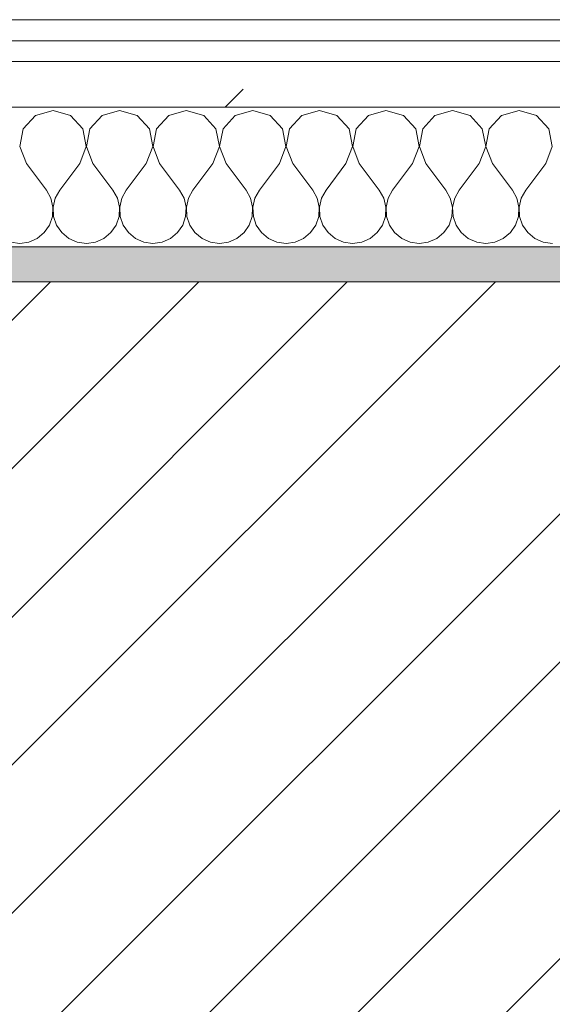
# Model space of a CAD drawing. Header units: millimetres. Extents: x -40968 to 77376, y -17881 to 4746.
# Tile 30 of 180: x -22171 to -22019, y -1411 to -1129. Entities that reach past the tile are written whole.
import ezdxf

# ---------------------------------------------------------------- set-up
doc = ezdxf.new("R2010")
doc.units = ezdxf.units.MM
doc.header["$MEASUREMENT"] = 0
doc.linetypes.add('Wipeout_Contour', pattern=[1000, 0, -1000])
doc.layers.add('12_FAÇ_Façana', color=7, linetype='Continuous')
doc.layers.add('Nuevo_08_E_Envans secs', color=7, linetype='Continuous')
for name, color, linetype, lineweight, true_color in [('12_FAÇ_Façana_Pluma_Nº__176', 7, 'Continuous', 15, 0x93a0c6), ('Nuevo_08_E_Envans secs_Pluma_Nº__102', 7, 'Continuous', 5, 0xcccccc), ('Nuevo_08_E_Envans secs_Pluma_Nº__171', 171, 'Continuous', 13, 0xaaaaff), ('Nuevo_08_E_Envans secs_Pluma_Nº__177', 7, 'Continuous', 15, 0xf7e046)]:
    doc.layers.add(name, color=color, linetype=linetype, lineweight=lineweight, true_color=true_color)
for name, color, linetype, lineweight in [('12_FAÇ_Façana_Pluma_Nº__2', 8, 'Continuous', 5), ('12_FAÇ_Façana_Pluma_Nº__7', 7, 'Continuous', 5), ('Nuevo_08_E_Envans secs_Pluma_Nº__1', 7, 'Continuous', 5)]:
    doc.layers.add(name, color=color, linetype=linetype, lineweight=lineweight)
pattern_1 = [(45, (0, 0), (-183.8478, 183.8478), [195, -65]), (45, (7e-14, 183.85), (-183.8478, 183.8478), [195, -65])]

# ---------------------------------------------------------------- blocks, each defined once
blk = doc.blocks.new('Muro_14_5', base_point=(-24166.43, -1193.98))
at = {"layer": '12_FAÇ_Façana_Pluma_Nº__176', "linetype": 'Continuous', "lineweight": 0, "true_color": 0x495063}
blk.add_hatch(color=251, dxfattribs=at).paths.add_polyline_path([(-22988.42, -1193.98), (-22988.42, -1203.98), (-21871.11, -1203.98), (-21871.11, -1193.97)])
at = {"layer": '12_FAÇ_Façana_Pluma_Nº__2', "linetype": 'Continuous', "lineweight": 5}
h = blk.add_hatch(dxfattribs=at)
h.set_pattern_fill('Ceramic_0005', color=8, style=0, pattern_type=2)
h.set_pattern_definition([(45, (0, 0), (-21.213203, 21.213203), [])])
h.paths.add_polyline_path([(-22988.42, -1418.98), (-21871.11, -1418.98), (-21871.11, -1203.98), (-22988.42, -1203.98)])
at = {"layer": '12_FAÇ_Façana_Pluma_Nº__7', "color": 7, "linetype": 'Continuous', "lineweight": 5}
blk.add_line((-21871.11, -1203.98), (-22988.42, -1203.98), dxfattribs=at)
at = {"layer": '12_FAÇ_Façana_Pluma_Nº__7', "color": 7, "linetype": 'Continuous', "lineweight": 5, "flags": 128}
blk.add_lwpolyline([(-21871.11, -1193.98), (-22988.42, -1193.98)], dxfattribs=at)
blk = doc.blocks.new('*X229')
at = {"layer": 'Nuevo_08_E_Envans secs_Pluma_Nº__102', "color": 254, "linetype": 'Continuous', "lineweight": 5, "true_color": 0xcccccc}
for p, q in [((-22161.9, -1154.93), (-22166.91, -1156.35)), ((-22156.9, -1156.35), (-22161.9, -1154.93)), ((-22142.86, -1154.93), (-22147.86, -1156.35)), ((-22137.85, -1156.35), (-22142.86, -1154.93)), ((-22123.81, -1154.93), (-22128.82, -1156.35)), ((-22118.8, -1156.35), (-22123.81, -1154.93)), ((-22104.76, -1154.93), (-22109.77, -1156.35)), ((-22099.75, -1156.35), (-22104.76, -1154.93)), ((-22085.71, -1154.93), (-22090.72, -1156.35)), ((-22080.71, -1156.35), (-22085.71, -1154.93)), ((-22066.67, -1154.93), (-22071.67, -1156.35)), ((-22061.66, -1156.35), (-22066.67, -1154.93)), ((-22047.62, -1154.93), (-22052.63, -1156.35)), ((-22042.61, -1156.35), (-22047.62, -1154.93)), ((-22028.57, -1154.93), (-22033.58, -1156.35)), ((-22023.56, -1156.35), (-22028.57, -1154.93)), ((-22166.91, -1156.35), (-22170.42, -1160.19)), ((-22153.39, -1160.19), (-22156.9, -1156.35)), ((-22147.86, -1156.35), (-22151.38, -1160.19)), ((-22134.34, -1160.19), (-22137.85, -1156.35)), ((-22128.82, -1156.35), (-22132.33, -1160.19)), ((-22115.29, -1160.19), (-22118.8, -1156.35)), ((-22109.77, -1156.35), (-22113.28, -1160.19)), ((-22096.24, -1160.19), (-22099.75, -1156.35)), ((-22090.72, -1156.35), (-22094.23, -1160.19)), ((-22077.2, -1160.19), (-22080.71, -1156.35)), ((-22071.67, -1156.35), (-22075.19, -1160.19)), ((-22058.15, -1160.19), (-22061.66, -1156.35)), ((-22052.63, -1156.35), (-22056.14, -1160.19)), ((-22039.1, -1160.19), (-22042.61, -1156.35)), ((-22033.58, -1156.35), (-22037.09, -1160.19)), ((-22020.05, -1160.19), (-22023.56, -1156.35)), ((-22170.42, -1160.19), (-22171.39, -1165.31)), ((-22152.42, -1165.31), (-22153.39, -1160.19)), ((-22151.38, -1160.19), (-22152.34, -1165.31)), ((-22133.37, -1165.31), (-22134.34, -1160.19)), ((-22132.33, -1160.19), (-22133.29, -1165.31)), ((-22114.32, -1165.31), (-22115.29, -1160.19)), ((-22113.28, -1160.19), (-22114.25, -1165.31)), ((-22095.28, -1165.31), (-22096.24, -1160.19)), ((-22094.23, -1160.19), (-22095.2, -1165.31)), ((-22076.23, -1165.31), (-22077.2, -1160.19)), ((-22075.19, -1160.19), (-22076.15, -1165.31)), ((-22057.18, -1165.31), (-22058.15, -1160.19)), ((-22056.14, -1160.19), (-22057.1, -1165.31)), ((-22038.13, -1165.31), (-22039.1, -1160.19)), ((-22037.09, -1160.19), (-22038.06, -1165.31)), ((-22019.09, -1165.31), (-22020.05, -1160.19)), ((-22171.39, -1165.31), (-22169.52, -1170.17)), ((-22154.29, -1170.17), (-22152.42, -1165.31)), ((-22152.34, -1165.31), (-22150.48, -1170.17)), ((-22135.24, -1170.17), (-22133.37, -1165.31)), ((-22133.29, -1165.31), (-22131.43, -1170.17)), ((-22116.19, -1170.17), (-22114.32, -1165.31)), ((-22114.25, -1165.31), (-22112.38, -1170.17)), ((-22097.14, -1170.17), (-22095.28, -1165.31)), ((-22095.2, -1165.31), (-22093.33, -1170.17)), ((-22078.1, -1170.17), (-22076.23, -1165.31)), ((-22076.15, -1165.31), (-22074.29, -1170.17)), ((-22059.05, -1170.17), (-22057.18, -1165.31)), ((-22057.1, -1165.31), (-22055.24, -1170.17)), ((-22040, -1170.17), (-22038.13, -1165.31)), ((-22038.06, -1165.31), (-22036.19, -1170.17)), ((-22020.95, -1170.17), (-22019.09, -1165.31)), ((-22169.52, -1170.17), (-22163.81, -1177.79)), ((-22154.29, -1170.17), (-22160, -1177.79)), ((-22150.48, -1170.17), (-22144.76, -1177.79)), ((-22135.24, -1170.17), (-22140.95, -1177.79)), ((-22131.43, -1170.17), (-22125.71, -1177.79)), ((-22116.19, -1170.17), (-22121.9, -1177.79)), ((-22112.38, -1170.17), (-22106.67, -1177.79)), ((-22097.14, -1170.17), (-22102.86, -1177.79)), ((-22093.33, -1170.17), (-22087.62, -1177.79)), ((-22078.1, -1170.17), (-22083.81, -1177.79)), ((-22074.29, -1170.17), (-22068.57, -1177.79)), ((-22059.05, -1170.17), (-22064.76, -1177.79)), ((-22055.24, -1170.17), (-22049.52, -1177.79)), ((-22040, -1170.17), (-22045.71, -1177.79)), ((-22036.19, -1170.17), (-22030.48, -1177.79)), ((-22020.95, -1170.17), (-22026.67, -1177.79)), ((-22162.54, -1180.08), (-22163.81, -1177.79)), ((-22160, -1177.79), (-22161.27, -1180.08)), ((-22143.49, -1180.08), (-22144.76, -1177.79)), ((-22140.95, -1177.79), (-22142.22, -1180.08)), ((-22124.44, -1180.08), (-22125.71, -1177.79)), ((-22121.9, -1177.79), (-22123.18, -1180.08)), ((-22105.4, -1180.08), (-22106.67, -1177.79)), ((-22102.86, -1177.79), (-22104.13, -1180.08)), ((-22086.35, -1180.08), (-22087.62, -1177.79)), ((-22083.81, -1177.79), (-22085.08, -1180.08)), ((-22067.3, -1180.08), (-22068.57, -1177.79)), ((-22064.76, -1177.79), (-22066.03, -1180.08)), ((-22048.25, -1180.08), (-22049.52, -1177.79)), ((-22045.71, -1177.79), (-22046.99, -1180.08)), ((-22029.2, -1180.08), (-22030.48, -1177.79)), ((-22026.67, -1177.79), (-22027.94, -1180.08)), ((-22161.94, -1182.64), (-22162.54, -1180.08)), ((-22161.27, -1180.08), (-22161.87, -1182.64)), ((-22142.9, -1182.64), (-22143.49, -1180.08)), ((-22142.22, -1180.08), (-22142.82, -1182.64)), ((-22123.85, -1182.64), (-22124.44, -1180.08)), ((-22123.18, -1180.08), (-22123.77, -1182.64)), ((-22104.8, -1182.64), (-22105.4, -1180.08)), ((-22104.13, -1180.08), (-22104.72, -1182.64)), ((-22085.75, -1182.64), (-22086.35, -1180.08)), ((-22085.08, -1180.08), (-22085.68, -1182.64)), ((-22066.71, -1182.64), (-22067.3, -1180.08)), ((-22066.03, -1180.08), (-22066.63, -1182.64)), ((-22047.66, -1182.64), (-22048.25, -1180.08)), ((-22046.99, -1180.08), (-22047.58, -1182.64)), ((-22028.61, -1182.64), (-22029.2, -1180.08)), ((-22027.94, -1180.08), (-22028.53, -1182.64)), ((-22162.07, -1185.27), (-22161.94, -1182.64)), ((-22161.87, -1182.64), (-22161.74, -1185.27)), ((-22143.02, -1185.27), (-22142.9, -1182.64)), ((-22142.82, -1182.64), (-22142.69, -1185.27)), ((-22123.98, -1185.27), (-22123.85, -1182.64)), ((-22123.77, -1182.64), (-22123.64, -1185.27)), ((-22104.93, -1185.27), (-22104.8, -1182.64)), ((-22104.72, -1182.64), (-22104.6, -1185.27)), ((-22085.88, -1185.27), (-22085.75, -1182.64)), ((-22085.68, -1182.64), (-22085.55, -1185.27)), ((-22066.83, -1185.27), (-22066.71, -1182.64)), ((-22066.63, -1182.64), (-22066.5, -1185.27)), ((-22047.78, -1185.27), (-22047.66, -1182.64)), ((-22047.58, -1182.64), (-22047.45, -1185.27)), ((-22028.74, -1185.27), (-22028.61, -1182.64)), ((-22028.53, -1182.64), (-22028.41, -1185.27)), ((-22162.91, -1187.76), (-22162.07, -1185.27)), ((-22161.74, -1185.27), (-22160.9, -1187.76)), ((-22143.86, -1187.76), (-22143.02, -1185.27)), ((-22142.69, -1185.27), (-22141.85, -1187.76)), ((-22124.81, -1187.76), (-22123.98, -1185.27)), ((-22123.64, -1185.27), (-22122.8, -1187.76)), ((-22105.77, -1187.76), (-22104.93, -1185.27)), ((-22104.6, -1185.27), (-22103.76, -1187.76)), ((-22086.72, -1187.76), (-22085.88, -1185.27)), ((-22085.55, -1185.27), (-22084.71, -1187.76)), ((-22067.67, -1187.76), (-22066.83, -1185.27)), ((-22066.5, -1185.27), (-22065.66, -1187.76)), ((-22048.62, -1187.76), (-22047.78, -1185.27)), ((-22047.45, -1185.27), (-22046.61, -1187.76)), ((-22029.58, -1187.76), (-22028.74, -1185.27)), ((-22028.41, -1185.27), (-22027.57, -1187.76)), ((-22164.4, -1189.92), (-22162.91, -1187.76)), ((-22160.9, -1187.76), (-22159.41, -1189.92)), ((-22145.35, -1189.92), (-22143.86, -1187.76)), ((-22141.85, -1187.76), (-22140.36, -1189.92)), ((-22126.3, -1189.92), (-22124.81, -1187.76)), ((-22122.8, -1187.76), (-22121.32, -1189.92)), ((-22107.26, -1189.92), (-22105.77, -1187.76)), ((-22103.76, -1187.76), (-22102.27, -1189.92)), ((-22088.21, -1189.92), (-22086.72, -1187.76)), ((-22084.71, -1187.76), (-22083.22, -1189.92)), ((-22069.16, -1189.92), (-22067.67, -1187.76)), ((-22065.66, -1187.76), (-22064.17, -1189.92)), ((-22050.11, -1189.92), (-22048.62, -1187.76)), ((-22046.61, -1187.76), (-22045.13, -1189.92)), ((-22031.06, -1189.92), (-22029.58, -1187.76)), ((-22027.57, -1187.76), (-22026.08, -1189.92)), ((-22168.83, -1192.66), (-22166.42, -1191.6)), ((-22166.42, -1191.6), (-22164.4, -1189.92)), ((-22159.41, -1189.92), (-22157.39, -1191.6)), ((-22157.39, -1191.6), (-22154.98, -1192.66)), ((-22149.78, -1192.66), (-22147.37, -1191.6)), ((-22147.37, -1191.6), (-22145.35, -1189.92)), ((-22140.36, -1189.92), (-22138.34, -1191.6)), ((-22138.34, -1191.6), (-22135.94, -1192.66)), ((-22130.73, -1192.66), (-22128.33, -1191.6)), ((-22128.33, -1191.6), (-22126.3, -1189.92)), ((-22121.32, -1189.92), (-22119.29, -1191.6)), ((-22119.29, -1191.6), (-22116.89, -1192.66)), ((-22111.68, -1192.66), (-22109.28, -1191.6)), ((-22109.28, -1191.6), (-22107.26, -1189.92)), ((-22102.27, -1189.92), (-22100.25, -1191.6)), ((-22100.25, -1191.6), (-22097.84, -1192.66)), ((-22092.64, -1192.66), (-22090.23, -1191.6)), ((-22090.23, -1191.6), (-22088.21, -1189.92)), ((-22083.22, -1189.92), (-22081.2, -1191.6)), ((-22081.2, -1191.6), (-22078.79, -1192.66)), ((-22073.59, -1192.66), (-22071.18, -1191.6)), ((-22071.18, -1191.6), (-22069.16, -1189.92)), ((-22064.17, -1189.92), (-22062.15, -1191.6)), ((-22062.15, -1191.6), (-22059.75, -1192.66)), ((-22054.54, -1192.66), (-22052.14, -1191.6)), ((-22052.14, -1191.6), (-22050.11, -1189.92)), ((-22045.13, -1189.92), (-22043.1, -1191.6)), ((-22043.1, -1191.6), (-22040.7, -1192.66)), ((-22035.49, -1192.66), (-22033.09, -1191.6)), ((-22033.09, -1191.6), (-22031.06, -1189.92)), ((-22026.08, -1189.92), (-22024.05, -1191.6)), ((-22024.05, -1191.6), (-22021.65, -1192.66)), ((-22174.03, -1192.66), (-22171.43, -1193.02)), ((-22171.43, -1193.02), (-22168.83, -1192.66)), ((-22154.98, -1192.66), (-22152.38, -1193.02)), ((-22152.38, -1193.02), (-22149.78, -1192.66)), ((-22135.94, -1192.66), (-22133.33, -1193.02)), ((-22133.33, -1193.02), (-22130.73, -1192.66)), ((-22116.89, -1192.66), (-22114.29, -1193.02)), ((-22114.29, -1193.02), (-22111.68, -1192.66)), ((-22097.84, -1192.66), (-22095.24, -1193.02)), ((-22095.24, -1193.02), (-22092.64, -1192.66)), ((-22078.79, -1192.66), (-22076.19, -1193.02)), ((-22076.19, -1193.02), (-22073.59, -1192.66)), ((-22059.75, -1192.66), (-22057.14, -1193.02)), ((-22057.14, -1193.02), (-22054.54, -1192.66)), ((-22040.7, -1192.66), (-22038.1, -1193.02)), ((-22038.1, -1193.02), (-22035.49, -1192.66)), ((-22021.65, -1192.66), (-22019.05, -1193.02))]:
    blk.add_line(p, q, dxfattribs=at)
blk = doc.blocks.new('Muro_90_5', base_point=(-20233.93, -1193.98))
at = {"layer": 'Nuevo_08_E_Envans secs_Pluma_Nº__1', "color": 7, "linetype": 'Continuous', "lineweight": 5, "flags": 128}
blk.add_lwpolyline([(-22963.42, -1193.98), (-21871.11, -1193.98)], dxfattribs=at)
at = {"color": 254, "linetype": 'Wipeout_Contour', "lineweight": 0, "ltscale": 86513.737601}
blk.add_wipeout([(-20233.93, -1128.98), (-22963.42, -1128.98), (-22963.42, -1134.98), (-20233.93, -1134.98)], dxfattribs=at).dxf.layer = 'Nuevo_08_E_Envans secs'
at = {"color": 254, "linetype": 'Wipeout_Contour', "lineweight": 0, "ltscale": 86517.020667}
blk.add_wipeout([(-20233.93, -1140.98), (-22963.42, -1140.98), (-22963.42, -1153.98), (-20233.93, -1153.98)], dxfattribs=at).dxf.layer = 'Nuevo_08_E_Envans secs'
at = {"layer": 'Nuevo_08_E_Envans secs_Pluma_Nº__171', "linetype": 'Continuous', "lineweight": 13, "true_color": 0xaaaaff}
h = blk.add_hatch(dxfattribs=at)
h.set_pattern_fill('Panellat_HPL_0005', color=161, style=0, pattern_type=2)
h.set_pattern_definition(pattern_1)
h.paths.add_polyline_path([(-20233.93, -1128.98), (-22963.42, -1128.98), (-22963.42, -1134.98), (-20233.93, -1134.98)])
at = {"layer": 'Nuevo_08_E_Envans secs_Pluma_Nº__177', "linetype": 'Continuous', "lineweight": 15, "true_color": 0xf7e046}
h = blk.add_hatch(dxfattribs=at)
h.set_pattern_fill('Panellat_HPL_0005', color=53, style=0, pattern_type=2)
h.set_pattern_definition(pattern_1)
h.paths.add_polyline_path([(-20233.93, -1140.98), (-22963.42, -1140.98), (-22963.42, -1153.98), (-20233.93, -1153.98)])
at = {"layer": 'Nuevo_08_E_Envans secs_Pluma_Nº__1', "color": 7, "linetype": 'Continuous', "lineweight": 5}
for p, q in [((-20233.93, -1134.98), (-22963.42, -1134.98)), ((-20233.93, -1140.98), (-22963.42, -1140.98)), ((-20233.93, -1153.98), (-22963.42, -1153.98))]:
    blk.add_line(p, q, dxfattribs=at)
at = {"layer": 'Nuevo_08_E_Envans secs_Pluma_Nº__1', "color": 7, "linetype": 'Continuous', "lineweight": 5, "flags": 128}
blk.add_lwpolyline([(-20233.93, -1128.98), (-22963.42, -1128.98)], dxfattribs=at)
at = {"layer": 'Nuevo_08_E_Envans secs', "color": 7, "lineweight": 20}
blk.add_blockref('*X229', (0, 0), dxfattribs=at)
blk = doc.blocks.new('*X479')
at = {"layer": 'Nuevo_08_E_Envans secs_Pluma_Nº__102', "color": 254, "linetype": 'Continuous', "lineweight": 5, "true_color": 0xcccccc}
for p, q in [((-22161.9, -1154.93), (-22166.91, -1156.35)), ((-22156.9, -1156.35), (-22161.9, -1154.93)), ((-22142.86, -1154.93), (-22147.86, -1156.35)), ((-22137.85, -1156.35), (-22142.86, -1154.93)), ((-22123.81, -1154.93), (-22128.82, -1156.35)), ((-22118.8, -1156.35), (-22123.81, -1154.93)), ((-22104.76, -1154.93), (-22109.77, -1156.35)), ((-22099.75, -1156.35), (-22104.76, -1154.93)), ((-22085.71, -1154.93), (-22090.72, -1156.35)), ((-22080.71, -1156.35), (-22085.71, -1154.93)), ((-22066.67, -1154.93), (-22071.67, -1156.35)), ((-22061.66, -1156.35), (-22066.67, -1154.93)), ((-22047.62, -1154.93), (-22052.63, -1156.35)), ((-22042.61, -1156.35), (-22047.62, -1154.93)), ((-22028.57, -1154.93), (-22033.58, -1156.35)), ((-22023.56, -1156.35), (-22028.57, -1154.93)), ((-22166.91, -1156.35), (-22170.42, -1160.19)), ((-22153.39, -1160.19), (-22156.9, -1156.35)), ((-22147.86, -1156.35), (-22151.38, -1160.19)), ((-22134.34, -1160.19), (-22137.85, -1156.35)), ((-22128.82, -1156.35), (-22132.33, -1160.19)), ((-22115.29, -1160.19), (-22118.8, -1156.35)), ((-22109.77, -1156.35), (-22113.28, -1160.19)), ((-22096.24, -1160.19), (-22099.75, -1156.35)), ((-22090.72, -1156.35), (-22094.23, -1160.19)), ((-22077.2, -1160.19), (-22080.71, -1156.35)), ((-22071.67, -1156.35), (-22075.19, -1160.19)), ((-22058.15, -1160.19), (-22061.66, -1156.35)), ((-22052.63, -1156.35), (-22056.14, -1160.19)), ((-22039.1, -1160.19), (-22042.61, -1156.35)), ((-22033.58, -1156.35), (-22037.09, -1160.19)), ((-22020.05, -1160.19), (-22023.56, -1156.35)), ((-22170.42, -1160.19), (-22171.39, -1165.31)), ((-22152.42, -1165.31), (-22153.39, -1160.19)), ((-22151.38, -1160.19), (-22152.34, -1165.31)), ((-22133.37, -1165.31), (-22134.34, -1160.19)), ((-22132.33, -1160.19), (-22133.29, -1165.31)), ((-22114.32, -1165.31), (-22115.29, -1160.19)), ((-22113.28, -1160.19), (-22114.25, -1165.31)), ((-22095.28, -1165.31), (-22096.24, -1160.19)), ((-22094.23, -1160.19), (-22095.2, -1165.31)), ((-22076.23, -1165.31), (-22077.2, -1160.19)), ((-22075.19, -1160.19), (-22076.15, -1165.31)), ((-22057.18, -1165.31), (-22058.15, -1160.19)), ((-22056.14, -1160.19), (-22057.1, -1165.31)), ((-22038.13, -1165.31), (-22039.1, -1160.19)), ((-22037.09, -1160.19), (-22038.06, -1165.31)), ((-22019.09, -1165.31), (-22020.05, -1160.19)), ((-22171.39, -1165.31), (-22169.52, -1170.17)), ((-22154.29, -1170.17), (-22152.42, -1165.31)), ((-22152.34, -1165.31), (-22150.48, -1170.17)), ((-22135.24, -1170.17), (-22133.37, -1165.31)), ((-22133.29, -1165.31), (-22131.43, -1170.17)), ((-22116.19, -1170.17), (-22114.32, -1165.31)), ((-22114.25, -1165.31), (-22112.38, -1170.17)), ((-22097.14, -1170.17), (-22095.28, -1165.31)), ((-22095.2, -1165.31), (-22093.33, -1170.17)), ((-22078.1, -1170.17), (-22076.23, -1165.31)), ((-22076.15, -1165.31), (-22074.29, -1170.17)), ((-22059.05, -1170.17), (-22057.18, -1165.31)), ((-22057.1, -1165.31), (-22055.24, -1170.17)), ((-22040, -1170.17), (-22038.13, -1165.31)), ((-22038.06, -1165.31), (-22036.19, -1170.17)), ((-22020.95, -1170.17), (-22019.09, -1165.31)), ((-22169.52, -1170.17), (-22163.81, -1177.79)), ((-22154.29, -1170.17), (-22160, -1177.79)), ((-22150.48, -1170.17), (-22144.76, -1177.79)), ((-22135.24, -1170.17), (-22140.95, -1177.79)), ((-22131.43, -1170.17), (-22125.71, -1177.79)), ((-22116.19, -1170.17), (-22121.9, -1177.79)), ((-22112.38, -1170.17), (-22106.67, -1177.79)), ((-22097.14, -1170.17), (-22102.86, -1177.79)), ((-22093.33, -1170.17), (-22087.62, -1177.79)), ((-22078.1, -1170.17), (-22083.81, -1177.79)), ((-22074.29, -1170.17), (-22068.57, -1177.79)), ((-22059.05, -1170.17), (-22064.76, -1177.79)), ((-22055.24, -1170.17), (-22049.52, -1177.79)), ((-22040, -1170.17), (-22045.71, -1177.79)), ((-22036.19, -1170.17), (-22030.48, -1177.79)), ((-22020.95, -1170.17), (-22026.67, -1177.79)), ((-22162.54, -1180.08), (-22163.81, -1177.79)), ((-22160, -1177.79), (-22161.27, -1180.08)), ((-22143.49, -1180.08), (-22144.76, -1177.79)), ((-22140.95, -1177.79), (-22142.22, -1180.08)), ((-22124.44, -1180.08), (-22125.71, -1177.79)), ((-22121.9, -1177.79), (-22123.18, -1180.08)), ((-22105.4, -1180.08), (-22106.67, -1177.79)), ((-22102.86, -1177.79), (-22104.13, -1180.08)), ((-22086.35, -1180.08), (-22087.62, -1177.79)), ((-22083.81, -1177.79), (-22085.08, -1180.08)), ((-22067.3, -1180.08), (-22068.57, -1177.79)), ((-22064.76, -1177.79), (-22066.03, -1180.08)), ((-22048.25, -1180.08), (-22049.52, -1177.79)), ((-22045.71, -1177.79), (-22046.99, -1180.08)), ((-22029.2, -1180.08), (-22030.48, -1177.79)), ((-22026.67, -1177.79), (-22027.94, -1180.08)), ((-22161.94, -1182.64), (-22162.54, -1180.08)), ((-22161.27, -1180.08), (-22161.87, -1182.64)), ((-22142.9, -1182.64), (-22143.49, -1180.08)), ((-22142.22, -1180.08), (-22142.82, -1182.64)), ((-22123.85, -1182.64), (-22124.44, -1180.08)), ((-22123.18, -1180.08), (-22123.77, -1182.64)), ((-22104.8, -1182.64), (-22105.4, -1180.08)), ((-22104.13, -1180.08), (-22104.72, -1182.64)), ((-22085.75, -1182.64), (-22086.35, -1180.08)), ((-22085.08, -1180.08), (-22085.68, -1182.64)), ((-22066.71, -1182.64), (-22067.3, -1180.08)), ((-22066.03, -1180.08), (-22066.63, -1182.64)), ((-22047.66, -1182.64), (-22048.25, -1180.08)), ((-22046.99, -1180.08), (-22047.58, -1182.64)), ((-22028.61, -1182.64), (-22029.2, -1180.08)), ((-22027.94, -1180.08), (-22028.53, -1182.64)), ((-22162.07, -1185.27), (-22161.94, -1182.64)), ((-22161.87, -1182.64), (-22161.74, -1185.27)), ((-22143.02, -1185.27), (-22142.9, -1182.64)), ((-22142.82, -1182.64), (-22142.69, -1185.27)), ((-22123.98, -1185.27), (-22123.85, -1182.64)), ((-22123.77, -1182.64), (-22123.64, -1185.27)), ((-22104.93, -1185.27), (-22104.8, -1182.64)), ((-22104.72, -1182.64), (-22104.6, -1185.27)), ((-22085.88, -1185.27), (-22085.75, -1182.64)), ((-22085.68, -1182.64), (-22085.55, -1185.27)), ((-22066.83, -1185.27), (-22066.71, -1182.64)), ((-22066.63, -1182.64), (-22066.5, -1185.27)), ((-22047.78, -1185.27), (-22047.66, -1182.64)), ((-22047.58, -1182.64), (-22047.45, -1185.27)), ((-22028.74, -1185.27), (-22028.61, -1182.64)), ((-22028.53, -1182.64), (-22028.41, -1185.27)), ((-22162.91, -1187.76), (-22162.07, -1185.27)), ((-22161.74, -1185.27), (-22160.9, -1187.76)), ((-22143.86, -1187.76), (-22143.02, -1185.27)), ((-22142.69, -1185.27), (-22141.85, -1187.76)), ((-22124.81, -1187.76), (-22123.98, -1185.27)), ((-22123.64, -1185.27), (-22122.8, -1187.76)), ((-22105.77, -1187.76), (-22104.93, -1185.27)), ((-22104.6, -1185.27), (-22103.76, -1187.76)), ((-22086.72, -1187.76), (-22085.88, -1185.27)), ((-22085.55, -1185.27), (-22084.71, -1187.76)), ((-22067.67, -1187.76), (-22066.83, -1185.27)), ((-22066.5, -1185.27), (-22065.66, -1187.76)), ((-22048.62, -1187.76), (-22047.78, -1185.27)), ((-22047.45, -1185.27), (-22046.61, -1187.76)), ((-22029.58, -1187.76), (-22028.74, -1185.27)), ((-22028.41, -1185.27), (-22027.57, -1187.76)), ((-22164.4, -1189.92), (-22162.91, -1187.76)), ((-22160.9, -1187.76), (-22159.41, -1189.92)), ((-22145.35, -1189.92), (-22143.86, -1187.76)), ((-22141.85, -1187.76), (-22140.36, -1189.92)), ((-22126.3, -1189.92), (-22124.81, -1187.76)), ((-22122.8, -1187.76), (-22121.32, -1189.92)), ((-22107.26, -1189.92), (-22105.77, -1187.76)), ((-22103.76, -1187.76), (-22102.27, -1189.92)), ((-22088.21, -1189.92), (-22086.72, -1187.76)), ((-22084.71, -1187.76), (-22083.22, -1189.92)), ((-22069.16, -1189.92), (-22067.67, -1187.76)), ((-22065.66, -1187.76), (-22064.17, -1189.92)), ((-22050.11, -1189.92), (-22048.62, -1187.76)), ((-22046.61, -1187.76), (-22045.13, -1189.92)), ((-22031.06, -1189.92), (-22029.58, -1187.76)), ((-22027.57, -1187.76), (-22026.08, -1189.92)), ((-22168.83, -1192.66), (-22166.42, -1191.6)), ((-22166.42, -1191.6), (-22164.4, -1189.92)), ((-22159.41, -1189.92), (-22157.39, -1191.6)), ((-22157.39, -1191.6), (-22154.98, -1192.66)), ((-22149.78, -1192.66), (-22147.37, -1191.6)), ((-22147.37, -1191.6), (-22145.35, -1189.92)), ((-22140.36, -1189.92), (-22138.34, -1191.6)), ((-22138.34, -1191.6), (-22135.94, -1192.66)), ((-22130.73, -1192.66), (-22128.33, -1191.6)), ((-22128.33, -1191.6), (-22126.3, -1189.92)), ((-22121.32, -1189.92), (-22119.29, -1191.6)), ((-22119.29, -1191.6), (-22116.89, -1192.66)), ((-22111.68, -1192.66), (-22109.28, -1191.6)), ((-22109.28, -1191.6), (-22107.26, -1189.92)), ((-22102.27, -1189.92), (-22100.25, -1191.6)), ((-22100.25, -1191.6), (-22097.84, -1192.66)), ((-22092.64, -1192.66), (-22090.23, -1191.6)), ((-22090.23, -1191.6), (-22088.21, -1189.92)), ((-22083.22, -1189.92), (-22081.2, -1191.6)), ((-22081.2, -1191.6), (-22078.79, -1192.66)), ((-22073.59, -1192.66), (-22071.18, -1191.6)), ((-22071.18, -1191.6), (-22069.16, -1189.92)), ((-22064.17, -1189.92), (-22062.15, -1191.6)), ((-22062.15, -1191.6), (-22059.75, -1192.66)), ((-22054.54, -1192.66), (-22052.14, -1191.6)), ((-22052.14, -1191.6), (-22050.11, -1189.92)), ((-22045.13, -1189.92), (-22043.1, -1191.6)), ((-22043.1, -1191.6), (-22040.7, -1192.66)), ((-22035.49, -1192.66), (-22033.09, -1191.6)), ((-22033.09, -1191.6), (-22031.06, -1189.92)), ((-22026.08, -1189.92), (-22024.05, -1191.6)), ((-22024.05, -1191.6), (-22021.65, -1192.66)), ((-22174.03, -1192.66), (-22171.43, -1193.02)), ((-22171.43, -1193.02), (-22168.83, -1192.66)), ((-22154.98, -1192.66), (-22152.38, -1193.02)), ((-22152.38, -1193.02), (-22149.78, -1192.66)), ((-22135.94, -1192.66), (-22133.33, -1193.02)), ((-22133.33, -1193.02), (-22130.73, -1192.66)), ((-22116.89, -1192.66), (-22114.29, -1193.02)), ((-22114.29, -1193.02), (-22111.68, -1192.66)), ((-22097.84, -1192.66), (-22095.24, -1193.02)), ((-22095.24, -1193.02), (-22092.64, -1192.66)), ((-22078.79, -1192.66), (-22076.19, -1193.02)), ((-22076.19, -1193.02), (-22073.59, -1192.66)), ((-22059.75, -1192.66), (-22057.14, -1193.02)), ((-22057.14, -1193.02), (-22054.54, -1192.66)), ((-22040.7, -1192.66), (-22038.1, -1193.02)), ((-22038.1, -1193.02), (-22035.49, -1192.66)), ((-22021.65, -1192.66), (-22019.05, -1193.02))]:
    blk.add_line(p, q, dxfattribs=at)
blk = doc.blocks.new('Muro_148_5', base_point=(-24166.43, -1128.98))
at = {"layer": 'Nuevo_08_E_Envans secs_Pluma_Nº__1', "color": 7, "linetype": 'Continuous', "lineweight": 5, "flags": 128}
blk.add_lwpolyline([(-22988.42, -1193.98), (-21871.11, -1193.98)], dxfattribs=at)
at = {"color": 254, "linetype": 'Wipeout_Contour', "lineweight": 0, "ltscale": 86513.737601}
blk.add_wipeout([(-22963.42, -1134.98), (-20233.93, -1134.98), (-20233.93, -1128.98), (-22963.42, -1128.98)], dxfattribs=at).dxf.layer = 'Nuevo_08_E_Envans secs'
at = {"color": 254, "linetype": 'Wipeout_Contour', "lineweight": 0, "ltscale": 86540.990748}
blk.add_wipeout([(-22975.42, -1153.98), (-20233.93, -1153.98), (-20233.93, -1140.98), (-22975.42, -1140.98)], dxfattribs=at).dxf.layer = 'Nuevo_08_E_Envans secs'
at = {"layer": 'Nuevo_08_E_Envans secs_Pluma_Nº__171', "linetype": 'Continuous', "lineweight": 13, "true_color": 0xaaaaff}
h = blk.add_hatch(dxfattribs=at)
h.set_pattern_fill('Panellat_HPL_0005', color=161, style=0, pattern_type=2)
h.set_pattern_definition(pattern_1)
h.paths.add_polyline_path([(-22963.42, -1134.98), (-20233.93, -1134.98), (-20233.93, -1128.98), (-22963.42, -1128.98)])
at = {"layer": 'Nuevo_08_E_Envans secs_Pluma_Nº__177', "linetype": 'Continuous', "lineweight": 15, "true_color": 0xf7e046}
h = blk.add_hatch(dxfattribs=at)
h.set_pattern_fill('Panellat_HPL_0005', color=53, style=0, pattern_type=2)
h.set_pattern_definition(pattern_1)
h.paths.add_polyline_path([(-22975.42, -1153.98), (-20233.93, -1153.98), (-20233.93, -1140.98), (-22975.42, -1140.98)])
at = {"layer": 'Nuevo_08_E_Envans secs_Pluma_Nº__1', "color": 7, "linetype": 'Continuous', "lineweight": 5}
for p, q in [((-20233.93, -1134.98), (-22969.42, -1134.98)), ((-20233.93, -1140.98), (-22975.42, -1140.98)), ((-20233.93, -1153.98), (-22988.42, -1153.98))]:
    blk.add_line(p, q, dxfattribs=at)
at = {"layer": 'Nuevo_08_E_Envans secs_Pluma_Nº__1', "color": 7, "linetype": 'Continuous', "lineweight": 5, "flags": 128}
blk.add_lwpolyline([(-20233.93, -1128.98), (-22963.42, -1128.98)], dxfattribs=at)
at = {"layer": 'Nuevo_08_E_Envans secs', "color": 7, "lineweight": 20}
blk.add_blockref('*X479', (0, 0), dxfattribs=at)

msp = doc.modelspace()

# ---------------------------------------------------------------- block references
at = {"layer": '12_FAÇ_Façana', "color": 7, "lineweight": 20}
msp.add_blockref('Muro_14_5', (-24166.43, -1193.98), dxfattribs=at)

# ---------------------------------------------------------------- next in the draw order: block references
at = {"layer": 'Nuevo_08_E_Envans secs', "color": 7, "lineweight": 20}
msp.add_blockref('Muro_90_5', (-20233.93, -1193.98), dxfattribs=at)

# ---------------------------------------------------------------- next in the draw order: block references
msp.add_blockref('Muro_148_5', (-24166.43, -1128.98), dxfattribs=at)

doc.saveas('drawing.dxf')
